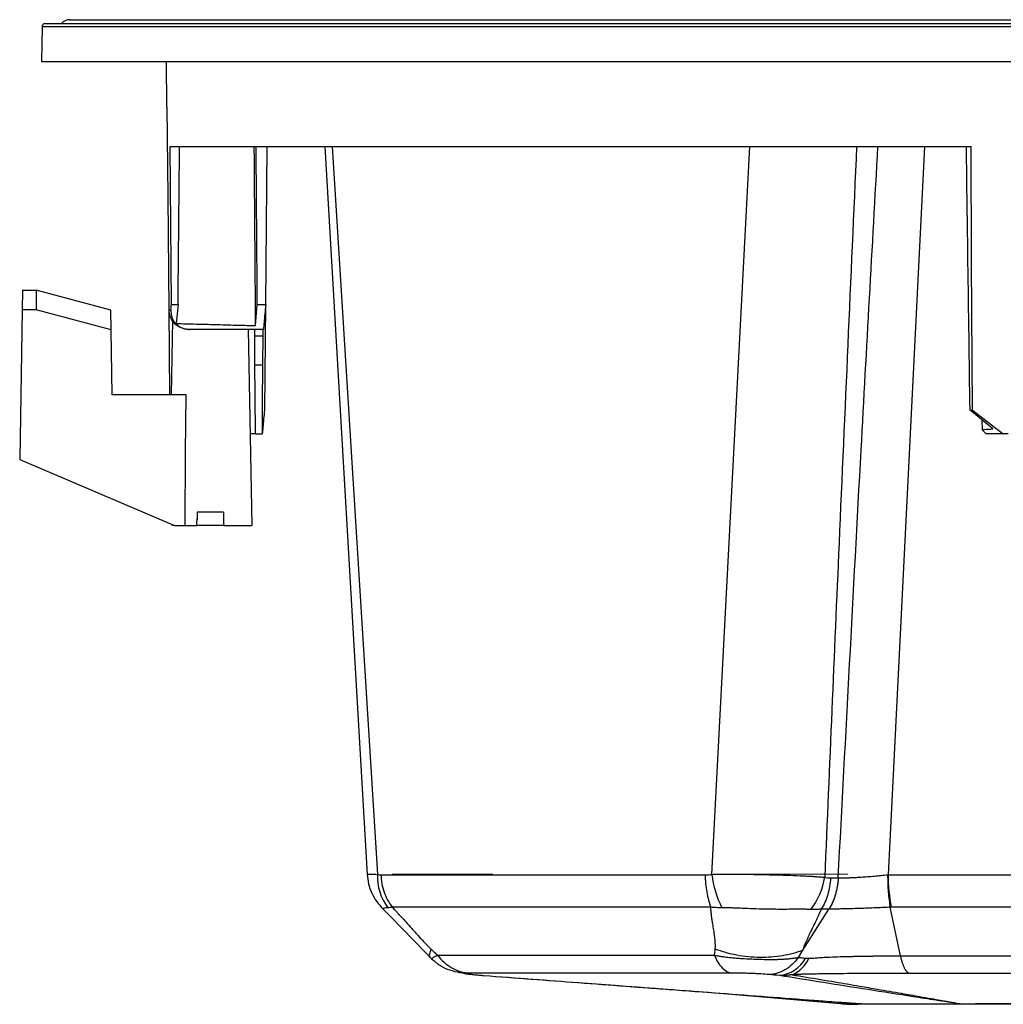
# Model space of a CAD drawing. Header units: millimetres. Extents: x 0 to 594, y 0 to 420.
# Tile 3 of 50: x 94 to 144, y 101 to 151. Entities that reach past the tile are written whole.
import ezdxf

# ---------------------------------------------------------------- set-up
doc = ezdxf.new("R2010")
doc.units = ezdxf.units.MM
doc.linetypes.add('CENTERX2', pattern=[20.32, 12.7, -2.54, 2.54, -2.54])
doc.layers.add('SLD-0', color=7, linetype='Continuous')

msp = doc.modelspace()

# ---------------------------------------------------------------- linework, layer by layer
at = {"color": 7, "linetype": 'Continuous', "lineweight": 25}
for p, q in [((94.973, 150.828), (94.942, 149.059)), ((182.325, 150.828), (94.973, 150.828)), ((95.139, 150.992), (182.207, 150.992)), ((96.398, 151.193), (195.887, 151.193)), ((94.942, 149.059), (182.347, 149.059)), ((101.31, 149.059), (101.331, 146.726)), ((101.331, 146.726), (101.364, 146.726)), ((101.507, 144.726), (142.372, 144.726)), ((101.574, 136.655), (101.507, 144.726)), ((106.388, 136.655), (106.461, 144.726)), ((109.4, 144.726), (111.558, 107.588)), ((109.4, 144.726), (111.558, 107.588)), ((109.78, 144.726), (112.085, 107.59)), ((129.153, 107.59), (131.094, 144.726)), ((139.994, 144.726), (138.144, 107.566)), ((93.983, 137.392), (93.965, 136.392)), ((93.983, 137.392), (94.679, 137.392)), ((94.679, 137.392), (94.679, 136.392)), ((98.481, 136.373), (94.679, 137.392)), ((101.574, 136.655), (101.91, 136.655)), ((101.91, 136.655), (101.815, 135.694)), ((105.87, 135.585), (105.955, 136.655)), ((105.955, 136.655), (106.388, 136.655)), ((106.339, 131.275), (106.388, 136.655)), ((93.965, 136.392), (93.832, 128.75)), ((94.679, 136.392), (93.965, 136.392)), ((98.498, 135.369), (94.679, 136.392)), ((98.498, 135.369), (98.481, 136.373)), ((101.458, 136.383), (101.55, 136.383)), ((101.498, 132.059), (101.458, 136.383)), ((101.623, 135.866), (101.556, 132.059)), ((98.556, 132.059), (98.498, 135.369)), ((102.466, 135.392), (102.224, 135.42)), ((102.509, 135.392), (102.466, 135.392)), ((106.269, 135.392), (102.509, 135.392)), ((105.498, 135.392), (105.673, 125.392)), ((105.825, 135.059), (105.825, 135.059)), ((105.838, 133.559), (105.825, 135.059)), ((105.825, 135.059), (106.24, 135.059)), ((106.24, 135.059), (106.227, 133.559)), ((106.227, 133.559), (105.838, 133.559)), ((102.318, 132.059), (98.556, 132.059)), ((143.483, 130.315), (142.324, 131.275)), ((142.324, 131.275), (142.444, 131.275)), ((142.444, 131.275), (144.015, 130.059)), ((142.931, 130.772), (142.935, 130.267)), ((143.142, 130.059), (142.936, 130.265)), ((105.868, 130.059), (105.591, 130.059)), ((105.868, 130.059), (106.197, 130.059)), ((106.226, 130.059), (106.197, 130.059)), ((144.015, 130.059), (143.142, 130.059)), ((144.264, 130.059), (144.015, 130.059)), ((93.832, 128.75), (101.723, 125.392)), ((102.89, 126.059), (102.88, 125.68)), ((102.88, 125.68), (102.881, 125.738)), ((104.223, 126.059), (102.89, 126.059)), ((104.223, 126.059), (104.233, 125.68)), ((101.614, 125.439), (101.614, 125.392)), ((101.723, 125.392), (101.614, 125.392)), ((101.723, 125.392), (102.278, 125.392)), ((102.278, 125.392), (102.872, 125.392)), ((104.24, 125.392), (102.872, 125.392)), ((104.24, 125.392), (105.673, 125.392)), ((112.263, 107.566), (128.802, 107.566)), ((138.144, 107.566), (154.145, 107.566)), ((135.206, 107.404), (135.597, 107.404)), ((112.401, 105.832), (112.404, 105.83)), ((129.1, 105.911), (112.843, 105.911)), ((133.789, 103.713), (135.121, 105.816)), ((135.121, 105.816), (134.73, 105.816)), ((138.779, 103.44), (138.251, 105.911)), ((154.033, 105.911), (138.304, 105.911)), ((133.562, 103.355), (133.789, 103.713)), ((114.759, 103.372), (114.869, 103.267)), ((116.768, 102.518), (116.996, 102.477)), ((129.945, 101.496), (135.711, 100.996)), ((135.179, 101.101), (135.775, 101.055)), ((136.261, 101.02), (135.541, 101.074)), ((136.743, 100.983), (136.261, 101.02))]:
    msp.add_line(p, q, dxfattribs=at)
at = {"color": 7, "linetype": 'Continuous', "lineweight": 25, "flags": 128}
for points in [[(101.458, 136.383), (101.406, 142.175), (101.364, 146.726)], [(142.444, 131.275), (142.403, 138.807), (142.372, 144.726)], [(105.825, 135.059), (105.823, 135.246), (105.822, 135.371)], [(106.243, 135.387), (106.242, 135.206), (106.24, 135.059)], [(105.868, 130.059), (105.851, 132.019), (105.838, 133.559)], [(106.227, 133.559), (106.21, 131.599), (106.197, 130.059)], [(102.278, 125.392), (102.3, 129.126), (102.318, 132.059)], [(102.872, 125.392), (102.876, 125.553), (102.88, 125.68)], [(104.223, 126.059), (104.228, 125.847), (104.233, 125.68)], [(104.233, 125.68), (104.237, 125.519), (104.24, 125.392)]]:
    msp.add_lwpolyline(points, dxfattribs=at)
at = {"color": 7, "linetype": 'Continuous', "lineweight": 25}
for centre, radius, start, end in [((95.139, 150.826), 0.167, 90, 179), ((96.409, 150.593), 0.6, 91.0329, 138.2729), ((114.752, 107.494), 2.67, 177.9318, 217.1067), ((134.198, 108.164), 5.078, 186.4945, 206.6963), ((146.753, 107.559), 8.609, 179.9525, 191.0407), ((131.423, 107.987), 3.531, 321.7237, 351.0749), ((132.407, 104.173), 1.753, 276.1391, 330.5694), ((132.642, 103.922), 1.574, 292.3815, 336.9637), ((136.761, 101.678), 0.695, 268.5059, 269.658), ((136.757, 101.411), 0.429, 269.2721, 270.7279), ((141.784, 103.628), 2.646, 270.1757, 270.766), ((141.809, 103.894), 2.912, 269.7206, 270.2794)]:
    msp.add_arc(centre, radius, start, end, dxfattribs=at)
for points, knots in [([(101.91, 136.655), (101.925, 138.162), (101.952, 140.852), (101.979, 143.542), (101.99, 144.726)], [0, 0, 0, 0, 0.56, 1, 1, 1, 1]), ([(105.87, 135.585), (105.857, 137.291), (105.834, 140.338), (105.811, 143.385), (105.801, 144.726)], [0, 0, 0, 0, 0.56, 1, 1, 1, 1]), ([(105.955, 136.655), (105.944, 138.162), (105.924, 140.852), (105.904, 143.542), (105.896, 144.726)], [0, 0, 0, 0, 0.56, 1, 1, 1, 1]), ([(136.538, 144.726), (136.235, 137.975), (135.677, 125.546), (135.151, 113.118), (134.911, 107.439)], [0, 0, 0, 0, 0.5431072, 1, 1, 1, 1]), ([(135.598, 107.404), (135.984, 114.687), (136.644, 127.127), (137.337, 139.568), (137.624, 144.726)], [0, 0, 0, 0, 0.585408, 1, 1, 1, 1]), ([(142.324, 131.275), (142.288, 133.786), (142.224, 138.269), (142.163, 142.753), (142.136, 144.726)], [0, 0, 0, 0, 0.56, 1, 1, 1, 1]), ([(101.55, 136.383), (101.555, 136.434), (101.562, 136.524), (101.571, 136.615), (101.574, 136.655)], [0, 0, 0, 0, 0.559955, 1, 1, 1, 1]), ([(106.388, 136.655), (106.371, 136.497), (106.338, 136.183), (106.298, 135.749), (106.279, 135.509), (106.269, 135.392)], [0, 0, 0, 0, 0.343046, 0.679173, 1, 1, 1, 1]), ([(102.224, 135.42), (102.119, 135.457), (101.909, 135.529), (101.663, 135.76), (101.493, 136.052), (101.47, 136.273), (101.458, 136.383)], [0, 0, 0, 0, 0.249875, 0.499752, 0.749634, 1, 1, 1, 1]), ([(101.55, 136.383), (101.55, 136.285), (101.549, 136.132), (101.629, 135.917), (101.729, 135.753), (101.877, 135.6), (102.076, 135.478), (102.294, 135.405), (102.438, 135.396), (102.509, 135.392)], [0, 0, 0, 0, 0.2494464, 0.3848106, 0.4999296, 0.6281244, 0.7497923, 0.8751346, 1, 1, 1, 1]), ([(101.815, 135.694), (102.145, 135.685), (102.514, 135.675), (103.233, 135.656), (103.973, 135.636), (105.018, 135.608), (105.586, 135.593), (105.87, 135.585)], [0, 0, 0, 0, 0.2503334, 0.280669, 0.5004464, 0.7501768, 1, 1, 1, 1]), ([(106.226, 130.059), (106.235, 130.173), (106.254, 130.407), (106.292, 130.822), (106.323, 131.123), (106.339, 131.275)], [0, 0, 0, 0, 0.318962, 0.654519, 1, 1, 1, 1]), ([(142.947, 130.267), (142.964, 130.275), (143, 130.293), (143.317, 130.308), (143.483, 130.315)], [0, 0, 0, 0, 0.476915, 1, 1, 1, 1]), ([(111.558, 107.588), (111.576, 107.425), (111.613, 107.096), (111.785, 106.626), (112.03, 106.191), (112.256, 105.949), (112.367, 105.829)], [0, 0, 0, 0, 0.2480095, 0.5002542, 0.7523689, 1, 1, 1, 1]), ([(111.558, 107.588), (111.576, 107.425), (111.613, 107.096), (111.785, 106.626), (112.03, 106.191), (112.256, 105.949), (112.368, 105.829)], [0, 0, 0, 0, 0.2480095, 0.5002545, 0.7523694, 1, 1, 1, 1]), ([(111.559, 107.588), (111.57, 107.592), (111.592, 107.601), (111.77, 107.604), (111.98, 107.595), (112.085, 107.59)], [0, 0, 0, 0, 0.327863, 0.665749, 1, 1, 1, 1]), ([(112.263, 107.566), (112.272, 107.264), (112.328, 106.964), (112.525, 106.401), (112.666, 106.139), (112.843, 105.911)], [0, 0, 0, 0, 0.5, 0.5, 1, 1, 1, 1]), ([(128.802, 107.566), (128.807, 107.27), (128.835, 106.967), (128.937, 106.398), (129.011, 106.134), (129.1, 105.911)], [0, 0, 0, 0, 0.5, 0.5, 1, 1, 1, 1]), ([(129.153, 107.59), (129.19, 107.591), (129.265, 107.593), (129.38, 107.595), (129.497, 107.597), (129.616, 107.599), (129.736, 107.6), (129.859, 107.601), (129.984, 107.601), (130.111, 107.602), (130.239, 107.601), (130.369, 107.601), (130.5, 107.6), (130.839, 107.597), (131.403, 107.588), (132.189, 107.571), (132.952, 107.549), (133.516, 107.528), (133.895, 107.51), (134.122, 107.498), (134.337, 107.485), (134.541, 107.471), (134.733, 107.456), (134.852, 107.445), (134.911, 107.439)], [0, 0, 0, 0, 0.020012, 0.040187, 0.060521, 0.081011, 0.10165, 0.122436, 0.143363, 0.164425, 0.185618, 0.206935, 0.22837, 0.249917, 0.3723, 0.499576, 0.627604, 0.749211, 0.792768, 0.835673, 0.877884, 0.919363, 0.960077, 1, 1, 1, 1]), ([(135.598, 107.404), (135.621, 107.404), (135.665, 107.404), (135.735, 107.405), (135.808, 107.407), (135.883, 107.409), (135.961, 107.411), (136.042, 107.414), (136.126, 107.417), (136.212, 107.42), (136.3, 107.424), (136.39, 107.429), (136.483, 107.433), (136.577, 107.439), (136.672, 107.444), (136.843, 107.455), (137.1, 107.473), (137.383, 107.496), (137.613, 107.517), (137.783, 107.533), (137.953, 107.549), (138.064, 107.561), (138.119, 107.566)], [0, 0, 0, 0, 0.033895, 0.068144, 0.102731, 0.13764, 0.172856, 0.208359, 0.244131, 0.280151, 0.316399, 0.352851, 0.389487, 0.426282, 0.463211, 0.500252, 0.621638, 0.750475, 0.810968, 0.87483, 0.937839, 1, 1, 1, 1]), ([(138.12, 107.566), (138.118, 107.27), (138.129, 106.967), (138.174, 106.399), (138.208, 106.135), (138.251, 105.911)], [0, 0, 0, 0, 0.5, 0.5, 1, 1, 1, 1]), ([(135.206, 107.404), (135.191, 107.112), (135.142, 106.824), (134.98, 106.285), (134.868, 106.034), (134.73, 105.816)], [0, 0, 0, 0, 0.5, 0.5, 1, 1, 1, 1]), ([(135.597, 107.404), (135.595, 107.372), (135.591, 107.307), (135.583, 107.212), (135.572, 107.116), (135.558, 107.022), (135.542, 106.929), (135.524, 106.837), (135.504, 106.746), (135.482, 106.657), (135.457, 106.57), (135.431, 106.484), (135.403, 106.401), (135.373, 106.319), (135.341, 106.24), (135.307, 106.163), (135.273, 106.089), (135.237, 106.017), (135.199, 105.947), (135.161, 105.88), (135.134, 105.837), (135.121, 105.816)], [0, 0, 0, 0, 0.055125, 0.110178, 0.16512, 0.219911, 0.274514, 0.32889, 0.383003, 0.436815, 0.490293, 0.543402, 0.596111, 0.648388, 0.700205, 0.751534, 0.802348, 0.852623, 0.902337, 0.951469, 1, 1, 1, 1]), ([(135.598, 107.404), (135.584, 107.112), (135.535, 106.824), (135.373, 106.285), (135.261, 106.034), (135.123, 105.816)], [0, 0, 0, 0, 0.5, 0.5, 1, 1, 1, 1]), ([(112.335, 105.859), (112.747, 105.44), (113.562, 104.607), (114.374, 103.77), (114.776, 103.355)], [0, 0, 0, 0, 0.504467, 1, 1, 1, 1]), ([(112.623, 105.883), (112.506, 105.872), (112.34, 105.857), (112.387, 105.838), (112.401, 105.832)], [0, 0, 0, 0, 0.704288, 1, 1, 1, 1]), ([(112.843, 105.911), (112.872, 105.881), (112.931, 105.819), (113.022, 105.723), (113.118, 105.619), (113.22, 105.508), (113.357, 105.358), (113.564, 105.129), (113.789, 104.876), (114.001, 104.64), (114.158, 104.466), (114.308, 104.304), (114.449, 104.154), (114.582, 104.016), (114.706, 103.889), (114.787, 103.809), (114.825, 103.771)], [0, 0, 0, 0, 0.0422444, 0.0875698, 0.1359918, 0.1875234, 0.2421755, 0.3452399, 0.5059434, 0.5915952, 0.6721531, 0.7476501, 0.8181268, 0.883633, 0.944231, 1, 1, 1, 1]), ([(129.321, 103.771), (129.323, 103.795), (129.326, 103.844), (129.328, 103.921), (129.327, 104.001), (129.324, 104.085), (129.319, 104.173), (129.308, 104.315), (129.281, 104.531), (129.236, 104.819), (129.191, 105.088), (129.162, 105.277), (129.142, 105.402), (129.13, 105.501), (129.118, 105.611), (129.109, 105.715), (129.102, 105.815), (129.1, 105.879), (129.1, 105.911)], [0, 0, 0, 0, 0.035317, 0.072175, 0.110598, 0.150604, 0.192211, 0.235434, 0.349822, 0.493411, 0.63502, 0.722251, 0.755075, 0.808456, 0.859625, 0.908595, 0.955381, 1, 1, 1, 1]), ([(129.662, 105.883), (129.613, 105.884), (129.517, 105.885), (129.375, 105.891), (129.236, 105.899), (129.145, 105.907), (129.1, 105.911)], [0, 0, 0, 0, 0.25619, 0.508239, 0.756164, 1, 1, 1, 1]), ([(134.195, 105.8), (134.164, 105.801), (134.102, 105.802), (134.005, 105.804), (133.906, 105.806), (133.805, 105.807), (133.649, 105.807), (133.437, 105.807), (133.137, 105.805), (132.796, 105.803), (132.413, 105.804), (131.952, 105.81), (131.42, 105.824), (130.923, 105.845), (130.53, 105.861), (130.268, 105.87), (130.04, 105.877), (129.849, 105.881), (129.724, 105.882), (129.662, 105.883)], [0, 0, 0, 0, 0.024672, 0.049535, 0.07458, 0.0998, 0.125189, 0.188301, 0.250509, 0.332295, 0.415619, 0.500445, 0.626967, 0.750318, 0.811999, 0.875109, 0.917097, 0.958742, 1, 1, 1, 1]), ([(134.73, 105.816), (134.675, 105.679), (134.581, 105.47), (134.452, 105.2), (134.418, 105.131), (134.411, 105.116), (134.409, 105.113), (134.408, 105.111), (134.405, 105.104), (134.398, 105.09), (134.373, 105.038), (134.281, 104.851), (134.158, 104.598), (134.088, 104.453), (134.067, 104.407), (134.063, 104.399), (134.062, 104.397), (134.062, 104.397), (134.062, 104.397), (134.061, 104.394), (134.059, 104.39), (134.051, 104.372), (134.021, 104.307), (133.909, 104.056), (133.832, 103.853), (133.789, 103.713)], [0, 0, 0, 0, 0.25, 0.3125, 0.328125, 0.330078, 0.330078, 0.332031, 0.332031, 0.335937, 0.34375, 0.375, 0.5, 0.625, 0.65625, 0.664062, 0.665039, 0.665039, 0.666016, 0.666016, 0.667969, 0.671875, 0.6875, 0.75, 1, 1, 1, 1]), ([(134.73, 105.816), (134.696, 105.813), (134.627, 105.807), (134.522, 105.801), (134.415, 105.797), (134.306, 105.797), (134.232, 105.799), (134.195, 105.8)], [0, 0, 0, 0, 0.195649, 0.393464, 0.593459, 0.79564, 1, 1, 1, 1]), ([(138.251, 105.911), (138.226, 105.91), (138.147, 105.906), (137.984, 105.898), (137.729, 105.887), (137.388, 105.872), (136.99, 105.857), (136.558, 105.842), (136.155, 105.831), (135.857, 105.825), (135.661, 105.821), (135.528, 105.819), (135.393, 105.818), (135.256, 105.817), (135.168, 105.816), (135.123, 105.816)], [0, 0, 0, 0, 0.022588, 0.071895, 0.147568, 0.249721, 0.373788, 0.49995, 0.638444, 0.750148, 0.794807, 0.841992, 0.891812, 0.944416, 1, 1, 1, 1]), ([(114.825, 103.771), (114.775, 103.649), (114.693, 103.452), (114.759, 103.41), (114.784, 103.394)], [0, 0, 0, 0, 0.617766, 1, 1, 1, 1]), ([(114.825, 103.771), (114.88, 103.718), (114.96, 103.641), (115.054, 103.554), (115.1, 103.511), (115.12, 103.493), (115.13, 103.484), (115.132, 103.482), (115.143, 103.472), (115.149, 103.467), (115.154, 103.462)], [0, 0, 0, 0, 0.5, 0.75, 0.875, 0.9375, 0.9375, 0.96875, 0.96875, 1, 1, 1, 1]), ([(129.277, 103.462), (129.278, 103.467), (129.279, 103.472), (129.282, 103.482), (129.282, 103.484), (129.284, 103.493), (129.288, 103.511), (129.296, 103.554), (129.31, 103.641), (129.318, 103.718), (129.321, 103.771)], [0, 0, 0, 0, 0.03125, 0.03125, 0.0625, 0.0625, 0.125, 0.25, 0.5, 1, 1, 1, 1]), ([(133.789, 103.713), (133.472, 103.593), (133.124, 103.497), (132.387, 103.372), (131.999, 103.342), (131.213, 103.352), (130.815, 103.392), (130.044, 103.537), (129.671, 103.642), (129.322, 103.771)], [0, 0, 0, 0, 0.25, 0.25, 0.5, 0.5, 0.75, 0.75, 1, 1, 1, 1]), ([(114.851, 103.282), (114.999, 103.157), (115.301, 102.902), (115.772, 102.7), (116.275, 102.57), (116.66, 102.521), (116.856, 102.495)], [0, 0, 0, 0, 0.233584, 0.477126, 0.73331, 1, 1, 1, 1]), ([(114.88, 103.279), (114.874, 103.293), (114.864, 103.316), (114.99, 103.379), (115.078, 103.423), (115.12, 103.445), (115.139, 103.454), (115.147, 103.459), (115.151, 103.461), (115.153, 103.462), (115.154, 103.462), (115.154, 103.462)], [0, 0, 0, 0, 0.4540782, 0.7635033, 0.8965797, 0.9546054, 0.980041, 0.9912213, 0.9961392, 0.9983269, 1, 1, 1, 1]), ([(115.154, 103.462), (115.961, 103.462), (116.874, 103.462), (118.895, 103.462), (120.002, 103.462), (122.389, 103.462), (123.668, 103.462), (126.371, 103.462), (127.795, 103.462), (129.277, 103.462)], [0, 0, 0, 0, 0.25, 0.25, 0.5, 0.5, 0.75, 0.75, 1, 1, 1, 1]), ([(115.154, 103.462), (115.252, 103.333), (115.364, 103.213), (115.607, 102.997), (115.74, 102.903), (116.019, 102.745), (116.165, 102.682), (116.463, 102.59), (116.614, 102.562), (116.764, 102.551)], [0, 0, 0, 0, 0.25, 0.25, 0.5, 0.5, 0.75, 0.75, 1, 1, 1, 1]), ([(129.277, 103.462), (129.312, 103.456), (129.38, 103.444), (129.481, 103.427), (129.58, 103.412), (129.676, 103.398), (129.826, 103.377), (130.026, 103.353), (130.283, 103.328), (130.536, 103.307), (130.882, 103.284), (131.312, 103.264), (131.739, 103.252), (132.073, 103.249), (132.317, 103.25), (132.559, 103.254), (132.788, 103.264), (133.022, 103.279), (133.171, 103.296), (133.252, 103.305)], [0, 0, 0, 0, 0.026815, 0.052784, 0.077883, 0.102096, 0.125409, 0.191211, 0.250688, 0.314946, 0.375458, 0.500633, 0.624961, 0.686819, 0.750041, 0.810091, 0.875007, 0.931839, 1, 1, 1, 1]), ([(129.277, 103.462), (129.387, 103.198), (129.522, 102.979), (129.822, 102.668), (129.986, 102.574), (130.153, 102.551)], [0, 0, 0, 0, 0.5, 0.5, 1, 1, 1, 1]), ([(133.562, 103.356), (133.468, 103.224), (133.362, 103.102), (133.133, 102.886), (133.009, 102.792), (132.751, 102.639), (132.617, 102.581), (132.347, 102.501), (132.212, 102.48), (132.079, 102.477)], [0, 0, 0, 0, 0.25, 0.25, 0.5, 0.5, 0.75, 0.75, 1, 1, 1, 1]), ([(133.252, 103.305), (133.273, 103.307), (133.325, 103.315), (133.406, 103.327), (133.489, 103.341), (133.54, 103.351), (133.562, 103.355)], [0, 0, 0, 0, 0.194827, 0.499078, 0.783186, 1, 1, 1, 1]), ([(133.562, 103.355), (133.59, 103.352), (133.65, 103.346), (133.731, 103.336), (133.826, 103.324), (133.89, 103.317), (133.934, 103.312)], [0, 0, 0, 0, 0.233224, 0.499588, 0.66225, 1, 1, 1, 1]), ([(134.09, 103.306), (134.118, 103.307), (134.175, 103.31), (134.261, 103.315), (134.363, 103.322), (134.481, 103.331), (134.657, 103.344), (134.887, 103.358), (135.244, 103.375), (135.73, 103.392), (136.196, 103.403), (136.558, 103.41), (136.778, 103.414), (137.007, 103.418), (137.242, 103.422), (137.484, 103.425), (137.732, 103.429), (137.986, 103.432), (138.246, 103.435), (138.512, 103.438), (138.689, 103.439), (138.779, 103.44)], [0, 0, 0, 0, 0.020809, 0.04177, 0.062888, 0.094242, 0.125587, 0.185206, 0.251181, 0.364784, 0.500379, 0.543946, 0.589078, 0.635846, 0.68393, 0.733123, 0.783574, 0.835376, 0.888615, 0.943436, 1, 1, 1, 1]), ([(138.779, 103.44), (141.183, 103.44), (143.663, 103.44), (148.622, 103.44), (151.102, 103.44), (153.505, 103.44)], [0, 0, 0, 0, 0.5, 0.5, 1, 1, 1, 1]), ([(139.218, 102.532), (139.21, 102.535), (139.194, 102.542), (139.17, 102.556), (139.146, 102.574), (139.12, 102.597), (139.095, 102.625), (139.068, 102.658), (139.041, 102.697), (139.014, 102.742), (138.987, 102.793), (138.96, 102.851), (138.933, 102.915), (138.906, 102.986), (138.879, 103.063), (138.853, 103.148), (138.827, 103.239), (138.803, 103.336), (138.787, 103.405), (138.779, 103.44)], [0, 0, 0, 0, 0.046715, 0.095099, 0.145146, 0.196845, 0.250177, 0.305117, 0.361634, 0.419684, 0.479219, 0.54018, 0.602499, 0.666099, 0.730894, 0.796789, 0.86368, 0.931457, 1, 1, 1, 1]), ([(116.764, 102.551), (116.68, 102.551), (116.618, 102.549), (116.563, 102.544), (116.552, 102.542), (116.543, 102.537), (116.546, 102.535), (116.567, 102.528), (116.585, 102.524), (116.634, 102.516), (116.665, 102.512), (116.74, 102.503), (116.784, 102.498), (116.883, 102.488), (116.937, 102.482), (116.996, 102.477)], [0, 0, 0, 0, 0.25, 0.25, 0.375, 0.375, 0.5, 0.5, 0.625, 0.625, 0.75, 0.75, 0.875, 0.875, 1, 1, 1, 1]), ([(130.153, 102.551), (128.748, 102.551), (127.398, 102.551), (124.835, 102.551), (122.41, 102.551), (120.31, 102.551), (118.394, 102.551), (117.529, 102.551), (116.764, 102.551)], [0, 0, 0, 0, 0.25, 0.25, 0.5, 0.75, 0.75, 1, 1, 1, 1]), ([(116.923, 102.481), (117.015, 102.473), (117.191, 102.457), (117.353, 102.442), (117.43, 102.435)], [0, 0, 0, 0, 0.525339, 1, 1, 1, 1]), ([(132.079, 102.477), (131.949, 102.488), (131.807, 102.498), (131.574, 102.512), (131.492, 102.516), (131.326, 102.524), (131.242, 102.528), (131.071, 102.534), (130.984, 102.537), (130.81, 102.542), (130.725, 102.544), (130.556, 102.547), (130.472, 102.549), (130.309, 102.55), (130.23, 102.551), (130.153, 102.551)], [0, 0, 0, 0, 0.25, 0.25, 0.375, 0.375, 0.5, 0.5, 0.625, 0.625, 0.75, 0.75, 0.875, 0.875, 1, 1, 1, 1]), ([(133.819, 102.493), (133.813, 102.492), (133.807, 102.493), (133.795, 102.492), (133.776, 102.491), (133.734, 102.489), (133.697, 102.487), (133.624, 102.483), (133.575, 102.481), (133.43, 102.474), (133.335, 102.47), (133.241, 102.466)], [0, 0, 0, 0, 0.03125, 0.03125, 0.0625, 0.125, 0.25, 0.25, 0.5, 0.5, 1, 1, 1, 1]), ([(139.218, 102.532), (139.168, 102.532), (139.067, 102.532), (138.916, 102.532), (138.765, 102.532), (138.613, 102.532), (138.461, 102.532), (138.309, 102.532), (138.158, 102.532), (138.006, 102.531), (137.855, 102.531), (137.705, 102.531), (137.556, 102.53), (137.407, 102.53), (137.26, 102.529), (137.113, 102.529), (136.968, 102.528), (136.824, 102.527), (136.682, 102.527), (136.542, 102.526), (136.213, 102.524), (135.706, 102.52), (135.152, 102.514), (134.723, 102.508), (134.471, 102.504), (134.282, 102.501), (134.135, 102.499), (133.979, 102.496), (133.869, 102.494), (133.819, 102.493)], [0, 0, 0, 0, 0.02725, 0.054464, 0.081625, 0.108721, 0.135739, 0.162667, 0.189494, 0.216209, 0.242804, 0.269268, 0.295588, 0.32175, 0.347741, 0.373547, 0.399156, 0.424556, 0.449737, 0.474689, 0.499402, 0.625625, 0.748475, 0.807881, 0.873821, 0.89913, 0.924293, 0.965947, 1, 1, 1, 1]), ([(153.08, 102.532), (152.933, 102.532), (152.786, 102.532), (152.492, 102.532), (152.052, 102.532), (151.032, 102.532), (150.165, 102.532), (148.437, 102.532), (147.293, 102.532), (145.005, 102.532), (143.861, 102.532), (141.557, 102.532), (140.397, 102.532), (139.218, 102.532)], [0, 0, 0, 0, 0.03125, 0.03125, 0.0625, 0.125, 0.25, 0.25, 0.5, 0.5, 0.75, 0.75, 1, 1, 1, 1]), ([(116.996, 102.477), (117.043, 102.473), (117.136, 102.464), (117.27, 102.452), (117.395, 102.441), (117.474, 102.434), (117.513, 102.43)], [0, 0, 0, 0, 0.268077, 0.52403, 0.767964, 1, 1, 1, 1]), ([(117.504, 102.43), (118.34, 102.368), (119.943, 102.248), (122.181, 102.08), (124.084, 101.937), (125.639, 101.82), (126.999, 101.718), (128.406, 101.612), (129.976, 101.494), (131.759, 101.359), (133.486, 101.23), (134.656, 101.141), (135.179, 101.101)], [0, 0, 0, 0, 0.1415391, 0.2714559, 0.3788702, 0.463783, 0.5348177, 0.6093447, 0.7022955, 0.8012553, 0.9113076, 1, 1, 1, 1]), ([(117.504, 102.43), (118.34, 102.368), (119.944, 102.248), (122.181, 102.08), (124.084, 101.937), (125.639, 101.82), (126.999, 101.718), (128.406, 101.612), (129.395, 101.538), (129.944, 101.496), (129.945, 101.496)], [0, 0, 0, 0, 0.201482, 0.38642, 0.539326, 0.660201, 0.76132, 0.86741, 0.999727, 1, 1, 1, 1]), ([(117.513, 102.43), (119.124, 102.309), (120.734, 102.189), (123.954, 101.947), (125.563, 101.827), (128.777, 101.585), (130.382, 101.465), (132.783, 101.284), (133.582, 101.224), (134.776, 101.133), (135.173, 101.103), (135.966, 101.043), (136.361, 101.012), (136.756, 100.982)], [0, 0, 0, 0, 0.25, 0.25, 0.5, 0.5, 0.75, 0.75, 0.875, 0.875, 0.9375, 0.9375, 1, 1, 1, 1]), ([(133.241, 102.466), (133.211, 102.462), (133.15, 102.454), (133.058, 102.444), (132.966, 102.436), (132.874, 102.431), (132.781, 102.429), (132.688, 102.428), (132.625, 102.429), (132.594, 102.43)], [0, 0, 0, 0, 0.142185, 0.28459, 0.427216, 0.570064, 0.71314, 0.856449, 1, 1, 1, 1]), ([(141.793, 100.982), (141.589, 101.012), (141.386, 101.043), (140.984, 101.103), (140.785, 101.133), (140.192, 101.224), (139.803, 101.284), (138.643, 101.465), (137.88, 101.585), (136.361, 101.827), (135.605, 101.947), (134.097, 102.189), (133.345, 102.309), (132.594, 102.43)], [0, 0, 0, 0, 0.0625, 0.0625, 0.125, 0.125, 0.25, 0.25, 0.5, 0.5, 0.75, 0.75, 1, 1, 1, 1]), ([(133.241, 102.466), (133.483, 102.426), (134.214, 102.305), (135.363, 102.113), (136.577, 101.908), (137.708, 101.714), (138.732, 101.537), (139.645, 101.377), (140.308, 101.259), (140.756, 101.179), (141.081, 101.12), (141.337, 101.073), (141.536, 101.036), (141.698, 101.005), (141.779, 100.99), (141.82, 100.983)], [0, 0, 0, 0, 0.08246, 0.25, 0.393833, 0.499999, 0.641027, 0.74999, 0.820188, 0.874981, 0.909434, 0.937479, 0.968736, 0.984368, 1, 1, 1, 1]), ([(135.711, 100.996), (135.711, 100.996), (135.711, 100.996), (135.745, 100.996), (135.87, 100.996), (135.995, 100.996), (136.083, 100.996), (136.203, 100.995), (136.366, 100.992), (136.497, 100.989), (136.576, 100.987), (136.617, 100.986), (136.638, 100.986)], [0, 0, 0, 0, 0.000001, 0.228619, 0.499563, 0.585546, 0.624665, 0.749343, 0.874211, 0.936956, 0.968764, 1, 1, 1, 1]), ([(136.638, 100.986), (136.645, 100.986), (136.653, 100.986), (136.668, 100.985), (136.677, 100.985), (136.694, 100.984), (136.702, 100.984), (136.722, 100.983), (136.732, 100.983), (136.743, 100.983)], [0, 0, 0, 0, 0.25, 0.25, 0.5, 0.5, 0.75, 0.75, 1, 1, 1, 1]), ([(136.763, 100.982), (137.017, 100.982), (137.32, 100.982), (138.014, 100.982), (138.794, 100.982), (139.726, 100.982), (140.719, 100.982), (141.246, 100.982), (141.795, 100.982)], [0, 0, 0, 0, 0.25, 0.25, 0.5, 0.75, 0.75, 1, 1, 1, 1]), ([(141.82, 100.983), (141.834, 100.983), (141.848, 100.983), (141.877, 100.984), (141.892, 100.984), (141.922, 100.985), (141.937, 100.985), (141.969, 100.986), (141.985, 100.986), (142, 100.986)], [0, 0, 0, 0, 0.25, 0.25, 0.5, 0.5, 0.75, 0.75, 1, 1, 1, 1]), ([(142, 100.986), (142.04, 100.986), (142.12, 100.987), (142.281, 100.989), (142.566, 100.992), (142.981, 100.995), (143.376, 100.996), (143.722, 100.996), (144.241, 100.996), (145.069, 100.996), (146.109, 100.996), (147.182, 100.996), (148.011, 100.996), (148.563, 100.996), (148.909, 100.996), (149.303, 100.995), (149.719, 100.992), (150.004, 100.989), (150.165, 100.987), (150.245, 100.986), (150.284, 100.986)], [0, 0, 0, 0, 0.015618, 0.031523, 0.062896, 0.125328, 0.187663, 0.207224, 0.250206, 0.374041, 0.500001, 0.61431, 0.749782, 0.792773, 0.812333, 0.874672, 0.937106, 0.968478, 0.984382, 1, 1, 1, 1]), ([(137.391, 100.959), (137.23, 100.959), (136.909, 100.959), (136.602, 100.959), (136.603, 100.959), (136.603, 100.959)], [0, 0, 0, 0, 0.374219, 0.748288, 1, 1, 1, 1]), ([(142.049, 100.959), (141.538, 100.959), (141.054, 100.959), (140.37, 100.959), (140.148, 100.959), (139.826, 100.959), (139.721, 100.959), (139.513, 100.959), (139.411, 100.959), (138.913, 100.959), (138.554, 100.959), (138.074, 100.959), (137.923, 100.959), (137.642, 100.959), (137.511, 100.959), (137.391, 100.959)], [0, 0, 0, 0, 0.25, 0.25, 0.375, 0.375, 0.4375, 0.4375, 0.5, 0.5, 0.75, 0.75, 0.875, 0.875, 1, 1, 1, 1]), ([(150.235, 100.959), (150.193, 100.959), (150.151, 100.959), (150.067, 100.959), (150.026, 100.959), (149.902, 100.959), (149.819, 100.959), (149.569, 100.959), (149.402, 100.959), (149.066, 100.959), (148.898, 100.959), (148.56, 100.959), (148.39, 100.959), (147.877, 100.959), (147.529, 100.959), (146.836, 100.959), (146.142, 100.959), (145.449, 100.959), (144.756, 100.959), (144.407, 100.959), (143.894, 100.959), (143.725, 100.959), (143.387, 100.959), (143.218, 100.959), (142.883, 100.959), (142.715, 100.959), (142.466, 100.959), (142.383, 100.959), (142.258, 100.959), (142.217, 100.959), (142.134, 100.959), (142.092, 100.959), (142.049, 100.959)], [0, 0, 0, 0, 0.015625, 0.015625, 0.03125, 0.03125, 0.0625, 0.0625, 0.125, 0.125, 0.1875, 0.1875, 0.25, 0.25, 0.375, 0.375, 0.5, 0.625, 0.625, 0.75, 0.75, 0.8125, 0.8125, 0.875, 0.875, 0.9375, 0.9375, 0.96875, 0.96875, 0.984375, 0.984375, 1, 1, 1, 1])]:
    msp.add_open_spline(points, degree=3, knots=knots, dxfattribs=at)
for points in [[(112.085, 107.59), (112.143, 107.575), (112.203, 107.566), (112.263, 107.566)], [(128.802, 107.566), (128.92, 107.566), (129.036, 107.575), (129.153, 107.59)], [(138.119, 107.566), (138.128, 107.565), (138.136, 107.566), (138.144, 107.566)], [(134.911, 107.439), (135.008, 107.417), (135.107, 107.404), (135.206, 107.404)], [(135.597, 107.404), (135.597, 107.404), (135.598, 107.404), (135.598, 107.404)], [(112.843, 105.911), (112.765, 105.893), (112.692, 105.884), (112.623, 105.883)], [(135.123, 105.816), (135.122, 105.816), (135.121, 105.816), (135.121, 105.816)], [(138.304, 105.911), (138.286, 105.911), (138.269, 105.911), (138.251, 105.911)], [(133.934, 103.312), (133.983, 103.306), (134.035, 103.303), (134.09, 103.306)], [(132.594, 102.43), (132.415, 102.445), (132.244, 102.461), (132.079, 102.477)], [(135.711, 100.996), (135.855, 100.985), (136.143, 100.964), (136.431, 100.96), (136.575, 100.959)], [(136.752, 100.982), (136.749, 100.982), (136.745, 100.982), (136.743, 100.983)], [(137.391, 100.959), (137.177, 100.959), (136.963, 100.967), (136.752, 100.982)], [(136.756, 100.982), (136.758, 100.982), (136.76, 100.982), (136.763, 100.982)], [(137.391, 100.959), (137.181, 100.959), (136.972, 100.967), (136.763, 100.982)], [(141.795, 100.982), (141.794, 100.982), (141.794, 100.982), (141.793, 100.982)], [(142.049, 100.959), (141.965, 100.959), (141.881, 100.967), (141.795, 100.982)], [(141.82, 100.983), (141.821, 100.982), (141.822, 100.982), (141.824, 100.982)], [(142.049, 100.959), (141.977, 100.959), (141.902, 100.967), (141.824, 100.982)]]:
    msp.add_open_spline(points, degree=3, dxfattribs=at)
at = {"layer": 'SLD-0', "color": 7, "linetype": 'CENTERX2', "lineweight": 18}
for p, q in [((117.971, 107.595), (112.833, 107.595)), ((136.089, 107.595), (130.952, 107.595))]:
    msp.add_line(p, q, dxfattribs=at)

doc.saveas('drawing.dxf')
